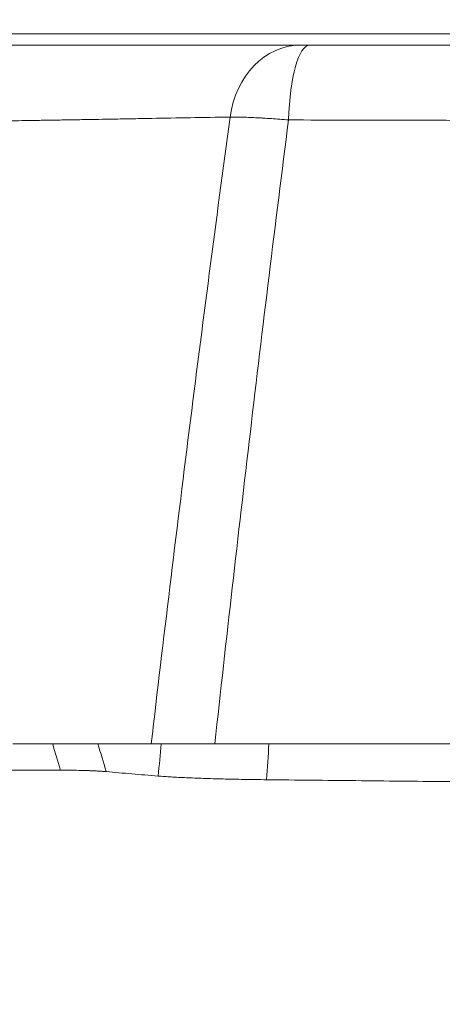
# Model space of a CAD drawing. Header units: millimetres. Extents: x -8 to 594, y 0 to 420.
# Tile 198 of 249: x 457.09 to 459.57, y 121.46 to 127.24. Entities that reach past the tile are written whole.
import ezdxf

# ---------------------------------------------------------------- set-up
doc = ezdxf.new("R2010")
doc.units = ezdxf.units.MM
doc.layers.add('1', color=7, linetype='Continuous', true_color=0xffffff)
doc.styles.add('Calibri', font='txt')
doc.dimstyles.get("Standard").update_dxf_attribs({"dimtxt": 0.18, "dimasz": 0.18, "dimexe": 0.18, "dimexo": 0.0625, "dimgap": 0.09, "dimtad": 0, "dimtih": 1, "dimtoh": 1, "dimdec": 4, "dimzin": 0, "dimdsep": 46, "dimtxsty": 'Standard', "dimcen": 0.09, "dimadec": 0, "dimazin": 0, "dimtfac": 1, "dimtdec": 4, "dimtofl": 0, "dimtmove": 0, "dimatfit": 3, "dimfxl": 0, "dimtolj": 1, "dimtzin": 0, "dimarcsym": 0})

# ---------------------------------------------------------------- blocks, each defined once
blk = doc.blocks.new('_U4')
at = {"layer": '1', "color": 18, "lineweight": 13}
for p, q in [((441.596, 117.4492), (441.596, 177.8884)), ((513.7049, 117.4492), (513.7049, 177.8884)), ((441.596, 175.8884), (471.2154, 175.8884)), ((513.7049, 175.8884), (483.6683, 175.8884))]:
    blk.add_line(p, q, dxfattribs=at)
at = {"layer": '1', "color": 18}
for points in [[(441.596, 175.8884), (445.096, 176.8262), (445.096, 174.9506)], [(513.7049, 175.8884), (510.2049, 174.9506), (510.2049, 176.8262)]]:
    blk.add_solid(points, dxfattribs=at)
at = {"layer": '1', "color": 18, "linetype": 'Continuous', "lineweight": 13, "char_height": 3.5, "attachment_point": 7, "line_spacing_factor": 1.399613, "style": 'Calibri'}
for s, insert in [('\\fCalibri|b0|i0;\\W1.0000;1.44', (472.9009, 172.9048)), ('\\fCalibri|b0|i0;\\W1.0000;DEFLATED TUBE WIDTH', (451.4174, 165.895))]:
    blk.add_mtext(s, dxfattribs=dict(at, insert=insert))

msp = doc.modelspace()

# ---------------------------------------------------------------- linework, layer by layer
at = {"layer": '1', "color": 155, "linetype": 'Continuous', "lineweight": 13}
msp.add_line((456.023, 127.1606), (459.9188, 127.1606), dxfattribs=at)
at = {"layer": '1', "color": 155, "linetype": 'Continuous', "lineweight": 18}
for p, q in [((457.0537, 122.9938), (457.4966, 122.9938)), ((456.6957, 122.8393), (457.3335, 122.8393))]:
    msp.add_line(p, q, dxfattribs=at)
at = {"layer": '1', "color": 155, "linetype": 'Continuous', "lineweight": 13}
for centre, ratio, end_param in [((458.7364, 126.5938), 0.827577, 4.553854), ((458.7938, 126.5938), 0.249137, 4.588665)]:
    msp.add_ellipse(centre, major_axis=(0, -0.5), ratio=ratio, start_param=3.141593, end_param=end_param, dxfattribs=at)
at = {"layer": '1', "color": 155, "linetype": 'Continuous', "lineweight": 18}
for points, knots in [([(456.7985, 127.0938), (456.7985, 127.0938), (456.7985, 127.0938), (456.7984, 127.0938), (456.7984, 127.0938), (456.7984, 127.0938), (456.7984, 127.0938), (456.7984, 127.0938), (456.7984, 127.0938), (456.7987, 127.0938), (456.7991, 127.0938), (456.8006, 127.0938), (456.8023, 127.0938), (456.8094, 127.0938), (456.8168, 127.0938), (456.8368, 127.0938), (456.8495, 127.0938), (456.8725, 127.0938), (456.8808, 127.0938), (456.8988, 127.0938), (456.9085, 127.0938), (456.9394, 127.0938), (456.9859, 127.0938), (457.0428, 127.0938), (457.0894, 127.0938), (457.1056, 127.0938), (457.1267, 127.0938), (457.1309, 127.0938), (457.1395, 127.0938), (457.1438, 127.0938), (457.1569, 127.0938), (457.1658, 127.0938), (457.2111, 127.0938), (457.2886, 127.0938), (457.4198, 127.0938), (457.5173, 127.0938), (457.5813, 127.0938), (457.6008, 127.0938), (457.6206, 127.0938), (457.6338, 127.0938), (457.6405, 127.0938), (457.6741, 127.0938), (457.7016, 127.0938), (457.7857, 127.0938), (457.8442, 127.0938), (457.9658, 127.0938), (458.029, 127.0938), (458.1273, 127.0938), (458.1606, 127.0938), (458.2115, 127.0938), (458.2286, 127.0938), (458.2632, 127.0938), (458.2806, 127.0938), (458.3682, 127.0938), (458.4404, 127.0938), (458.5871, 127.0938), (458.6616, 127.0938), (458.7364, 127.0938)], [0, 0, 0, 0, 0.001665, 0.001665, 0.003619, 0.003619, 0.007526, 0.007526, 0.015341, 0.015341, 0.03097, 0.03097, 0.062229, 0.062229, 0.124747, 0.124747, 0.187265, 0.187265, 0.218524, 0.218524, 0.249783, 0.249783, 0.312301, 0.374819, 0.374819, 0.406078, 0.406078, 0.413893, 0.413893, 0.421708, 0.421708, 0.437338, 0.437338, 0.499856, 0.562374, 0.624892, 0.624892, 0.640521, 0.648336, 0.648336, 0.656151, 0.656151, 0.68741, 0.68741, 0.749928, 0.749928, 0.812446, 0.812446, 0.843705, 0.843705, 0.859334, 0.859334, 0.874964, 0.874964, 0.937482, 0.937482, 1, 1, 1, 1]), ([(458.7364, 127.0938), (458.7398, 127.0938), (458.7474, 127.0938), (458.7565, 127.0938), (458.7664, 127.0938), (458.7716, 127.0938), (458.7824, 127.0938), (458.788, 127.0938), (458.7938, 127.0938)], [0, 0, 0, 0, 0.25, 0.5, 0.5, 0.75, 0.75, 1, 1, 1, 1]), ([(458.7938, 127.0938), (459.2595, 127.0938), (459.7261, 127.0938), (460.6613, 127.0938), (461.1298, 127.0938), (462.0687, 127.0938), (462.539, 127.0938), (463.4817, 127.0938), (463.9539, 127.0938), (464.9003, 127.0938), (465.3744, 127.0938), (466.3246, 127.0938), (466.8006, 127.0938), (467.7544, 127.0938), (468.2323, 127.0938), (469.19, 127.0938), (469.6697, 127.0938), (470.1505, 127.0938)], [0, 0, 0, 0, 0.125, 0.125, 0.25, 0.25, 0.375, 0.375, 0.5, 0.5, 0.625, 0.625, 0.75, 0.75, 0.875, 0.875, 1, 1, 1, 1]), ([(457.0934, 122.9938), (457.122, 122.9935), (457.151, 122.9934), (457.2101, 122.9934), (457.2402, 122.9934), (457.3013, 122.9936), (457.3324, 122.9937), (457.3797, 122.9938), (457.3956, 122.9939), (457.4277, 122.994), (457.4438, 122.994), (457.4763, 122.9941), (457.4927, 122.9942), (457.5256, 122.9942), (457.5422, 122.9943), (457.5921, 122.9944), (457.6257, 122.9944), (457.7273, 122.9945), (457.796, 122.9944), (457.865, 122.9943)], [0, 0, 0, 0, 0.125, 0.125, 0.25, 0.25, 0.375, 0.375, 0.4375, 0.4375, 0.5, 0.5, 0.5625, 0.5625, 0.625, 0.625, 0.75, 0.75, 1, 1, 1, 1]), ([(457.5381, 122.9938), (457.5643, 122.9936), (457.5909, 122.9935), (457.6451, 122.9935), (457.6726, 122.9936), (457.7144, 122.9937), (457.7284, 122.9938), (457.7567, 122.9939), (457.7709, 122.9939), (457.7973, 122.994), (457.8094, 122.994), (457.8215, 122.994)], [0, 0, 0, 0, 0.292494, 0.292494, 0.584988, 0.584988, 0.731235, 0.731235, 0.877482, 0.877482, 1, 1, 1, 1]), ([(457.865, 122.9943), (457.8751, 122.9943), (457.886, 122.9943), (457.9093, 122.9943), (457.9217, 122.9943), (457.948, 122.9943), (457.962, 122.9942), (457.9804, 122.9942), (457.9841, 122.9942), (457.9917, 122.9942), (457.9955, 122.9942), (458.0071, 122.9942), (458.0149, 122.9942), (458.0389, 122.9941), (458.0718, 122.9941), (458.1068, 122.9941), (458.1338, 122.994), (458.1429, 122.994), (458.1545, 122.994), (458.1568, 122.994), (458.1615, 122.994), (458.1685, 122.994), (458.1755, 122.994), (458.1992, 122.994), (458.2184, 122.9939), (458.2379, 122.9939)], [0, 0, 0, 0, 0.125, 0.125, 0.25, 0.25, 0.375, 0.375, 0.40625, 0.40625, 0.4375, 0.4375, 0.5, 0.5, 0.625, 0.75, 0.75, 0.8125, 0.8125, 0.828125, 0.828125, 0.84375, 0.875, 0.875, 1, 1, 1, 1]), ([(458.561, 122.9938), (458.5071, 122.9937), (458.4532, 122.9938), (458.3456, 122.9938), (458.2917, 122.9939), (458.2379, 122.9939)], [0, 0, 0, 0, 0.5, 0.5, 1, 1, 1, 1]), ([(458.561, 122.9938), (459.0354, 122.9938), (459.5111, 122.9938), (460.4647, 122.9938), (460.9427, 122.9938), (461.901, 122.9938), (462.3813, 122.9938), (463.1035, 122.9938), (463.3446, 122.9938), (463.7066, 122.9938), (463.8877, 122.9938), (464.069, 122.9938), (464.1899, 122.9938), (464.2503, 122.9938), (464.7946, 122.9938), (465.2789, 122.9938), (466.2485, 122.9938), (466.7338, 122.9938), (467.7053, 122.9938), (468.6778, 122.9938), (469.6523, 122.9938), (470.14, 122.9938)], [0, 0, 0, 0, 0.125, 0.125, 0.25, 0.25, 0.375, 0.375, 0.4375, 0.4375, 0.46875, 0.484375, 0.484375, 0.5, 0.5, 0.625, 0.625, 0.75, 0.75, 0.875, 1, 1, 1, 1]), ([(457.3335, 122.8393), (457.3511, 122.8392), (457.3882, 122.8391), (457.4434, 122.838), (457.4857, 122.8369), (457.5168, 122.8356), (457.5386, 122.8345), (457.5606, 122.8333), (457.5823, 122.832), (457.5949, 122.831), (457.6014, 122.8305)], [0, 0, 0, 0, 0.148891, 0.314702, 0.500369, 0.580494, 0.670467, 0.77035, 0.880185, 1, 1, 1, 1]), ([(457.6014, 122.8305), (457.6508, 122.8261), (457.7498, 122.8174), (457.8543, 122.8088), (457.9065, 122.8045)], [0, 0, 0, 0, 0.499662, 1, 1, 1, 1]), ([(457.9065, 122.8045), (457.9182, 122.8036), (457.9413, 122.8018), (457.9811, 122.7993), (458.0241, 122.7969), (458.0703, 122.7947), (458.1193, 122.7926), (458.1892, 122.7901), (458.2846, 122.7873), (458.409, 122.7846), (458.4974, 122.7835), (458.5416, 122.7829)], [0, 0, 0, 0, 0.085814, 0.170624, 0.25443, 0.337232, 0.41903, 0.499824, 0.666898, 0.833617, 1, 1, 1, 1]), ([(458.5416, 122.7829), (458.7162, 122.7811), (459.0652, 122.7774), (459.5901, 122.7721), (460.1156, 122.7671), (460.6419, 122.7623), (461.1688, 122.7577), (461.6963, 122.7534), (462.2243, 122.7493), (462.7527, 122.7455), (463.2816, 122.7419), (463.8108, 122.7385), (464.3402, 122.7353), (464.8699, 122.7324), (465.3998, 122.7297), (465.9297, 122.7273), (466.4597, 122.725), (466.9897, 122.7231), (467.5196, 122.7213), (468.0493, 122.7198), (468.5789, 122.7185), (469.1083, 122.7174), (469.6373, 122.7165), (469.99, 122.7162), (470.1662, 122.716)], [0, 0, 0, 0, 0.045875, 0.091712, 0.137511, 0.183271, 0.228992, 0.274674, 0.320317, 0.365919, 0.411482, 0.457004, 0.502485, 0.547925, 0.593324, 0.638681, 0.683996, 0.729269, 0.774499, 0.819687, 0.864831, 0.909931, 0.954988, 1, 1, 1, 1])]:
    msp.add_open_spline(points, degree=3, knots=knots, dxfattribs=at)
at = {"layer": '1', "color": 155, "linetype": 'Continuous', "lineweight": 13}
for points, knots in [([(458.3278, 126.6727), (458.2494, 126.6713), (458.1713, 126.6699), (458.0178, 126.6671), (457.9423, 126.6658), (457.8506, 126.6642), (457.8324, 126.6638), (457.7963, 126.6632), (457.7784, 126.6629), (457.7252, 126.662), (457.6903, 126.6614), (457.5875, 126.6596), (457.5214, 126.6584), (457.426, 126.6568), (457.3948, 126.6562), (457.3489, 126.6555), (457.3337, 126.6552), (457.3038, 126.6547), (457.2593, 126.6539), (457.2162, 126.6532), (457.1741, 126.6525), (457.1602, 126.6523), (457.1328, 126.6518), (457.1192, 126.6516), (457.0523, 126.6505), (457.0013, 126.6496), (456.9287, 126.6484), (456.9052, 126.648), (456.8709, 126.6475), (456.8596, 126.6473), (456.8373, 126.6469), (456.8264, 126.6467), (456.7724, 126.6458), (456.7319, 126.6452), (456.6846, 126.6444), (456.6753, 126.6443), (456.657, 126.644), (456.648, 126.6438), (456.6217, 126.6434), (456.6048, 126.6431), (456.5561, 126.6423), (456.4966, 126.6413), (456.448, 126.6405), (456.4211, 126.64), (456.4159, 126.6399), (456.4058, 126.6398), (456.4009, 126.6397), (456.3868, 126.6394), (456.3781, 126.6393), (456.354, 126.6388), (456.3407, 126.6385), (456.3249, 126.6382), (456.3204, 126.6381), (456.3146, 126.6379), (456.3128, 126.6379), (456.3096, 126.6378), (456.3082, 126.6378), (456.3045, 126.6376), (456.3027, 126.6376), (456.301, 126.6375), (456.3007, 126.6374), (456.3004, 126.6374), (456.3003, 126.6374), (456.3003, 126.6373), (456.3003, 126.6373), (456.3003, 126.6373), (456.3003, 126.6373), (456.3003, 126.6373), (456.3003, 126.6373), (456.3003, 126.6373), (456.3004, 126.6373), (456.3004, 126.6373), (456.3004, 126.6374)], [0, 0, 0, 0, 0.0625, 0.0625, 0.125, 0.125, 0.140625, 0.140625, 0.15625, 0.15625, 0.1875, 0.1875, 0.25, 0.25, 0.28125, 0.28125, 0.296875, 0.296875, 0.3125, 0.34375, 0.34375, 0.359375, 0.359375, 0.375, 0.375, 0.4375, 0.4375, 0.46875, 0.46875, 0.484375, 0.484375, 0.5, 0.5, 0.5625, 0.5625, 0.578125, 0.578125, 0.59375, 0.59375, 0.625, 0.625, 0.6875, 0.75, 0.75, 0.765625, 0.765625, 0.78125, 0.78125, 0.8125, 0.8125, 0.875, 0.875, 0.90625, 0.90625, 0.921875, 0.921875, 0.9375, 0.9375, 0.96875, 0.96875, 0.984375, 0.984375, 0.992188, 0.992188, 0.994141, 0.994141, 0.996094, 0.996094, 0.99707, 0.99707, 0.998047, 1, 1, 1, 1]), ([(457.865, 122.9943), (457.9008, 123.3011), (457.9373, 123.6078), (458.0116, 124.2212), (458.0494, 124.5278), (458.1264, 125.1409), (458.1656, 125.4473), (458.2456, 126.0601), (458.2863, 126.3665), (458.3278, 126.6727)], [0, 0, 0, 0, 0.25, 0.25, 0.5, 0.5, 0.75, 0.75, 1, 1, 1, 1]), ([(458.6702, 126.6555), (458.6316, 126.3506), (458.5936, 126.0456), (458.519, 125.4356), (458.4824, 125.1305), (458.4105, 124.5202), (458.3751, 124.215), (458.3057, 123.6046), (458.2715, 123.2993), (458.2379, 122.9939)], [0, 0, 0, 0, 0.25, 0.25, 0.5, 0.5, 0.75, 0.75, 1, 1, 1, 1]), ([(458.6702, 126.6555), (458.6528, 126.657), (458.6357, 126.6583), (458.6022, 126.6609), (458.5694, 126.6634), (458.5379, 126.6654), (458.5148, 126.6668), (458.5072, 126.6672), (458.4958, 126.6679), (458.4921, 126.6681), (458.4846, 126.6685), (458.4809, 126.6687), (458.4625, 126.6696), (458.4484, 126.6702), (458.4212, 126.6713), (458.3952, 126.6721), (458.3714, 126.6726), (458.3487, 126.6728), (458.338, 126.6728), (458.3278, 126.6727)], [0, 0, 0, 0, 0.125, 0.125, 0.25, 0.375, 0.375, 0.4375, 0.4375, 0.46875, 0.46875, 0.5, 0.5, 0.625, 0.625, 0.75, 0.875, 0.875, 1, 1, 1, 1]), ([(470.14, 126.6416), (469.898, 126.6416), (469.6562, 126.6416), (469.3539, 126.6416), (469.2934, 126.6416), (469.1726, 126.6416), (469.1121, 126.6417), (468.9308, 126.6417), (468.81, 126.6417), (468.206, 126.6419), (467.7233, 126.6421), (466.7592, 126.6427), (466.2777, 126.6431), (465.6765, 126.6436), (465.4962, 126.6438), (465.316, 126.644), (465.1958, 126.6441), (465.1358, 126.6441), (464.8356, 126.6445), (464.5958, 126.6447), (463.8773, 126.6456), (463.3995, 126.6463), (462.4467, 126.6477), (461.9716, 126.6485), (461.0239, 126.6503), (460.5514, 126.6512), (459.6089, 126.6532), (459.1389, 126.6543), (458.6702, 126.6555)], [0, 0, 0, 0, 0.0625, 0.0625, 0.078125, 0.078125, 0.09375, 0.09375, 0.125, 0.125, 0.25, 0.25, 0.375, 0.375, 0.40625, 0.421875, 0.421875, 0.4375, 0.4375, 0.5, 0.5, 0.625, 0.625, 0.75, 0.75, 0.875, 0.875, 1, 1, 1, 1])]:
    msp.add_open_spline(points, degree=3, knots=knots, dxfattribs=at)
at = {"layer": '1', "color": 155, "linetype": 'Continuous', "lineweight": 18}
for points, degree in [([(457.0934, 122.9938), (457.2416, 122.9938), (457.3898, 122.9938), (457.5381, 122.9938)], 3), ([(457.4966, 122.9938), (457.5103, 122.9938), (457.5241, 122.9938), (457.5381, 122.9938)], 3), ([(457.5437, 122.9942), (457.8225, 122.994)], 1)]:
    msp.add_open_spline(points, degree=degree, dxfattribs=at)
at = {"layer": '1', "color": 155, "linetype": 'Continuous', "lineweight": 13}
for points in [[(457.3335, 122.8393), (457.3178, 122.8907), (457.3022, 122.942), (457.2868, 122.9934)], [(457.5519, 122.9939), (457.5683, 122.9394), (457.5848, 122.8849), (457.6014, 122.8305)], [(457.9065, 122.8045), (457.9119, 122.8677), (457.9173, 122.9309), (457.9228, 122.9941)], [(458.5556, 122.9938), (458.5509, 122.9235), (458.5463, 122.8532), (458.5416, 122.7829)]]:
    msp.add_open_spline(points, degree=3, dxfattribs=at)

# ---------------------------------------------------------------- dimensions: what is measured, and where the dimension line sits
at = {"layer": '1', "color": 18, "linetype": 'Continuous', "lineweight": 13}
dim = msp.add_linear_dim(base=(513.7049, 175.8884), p1=(441.596, 117.4492), p2=(513.7049, 117.4492), text=' <> \\P\\fCalibri|b0|i0;\\C18;{\\H1.00x;\\fCalibri|b0|i0;DEFLATED TUBE WIDTH\\fCalibri|b0|i0;}\\C18;', dimstyle='Standard', override={"dimtxt": 3.5, "dimasz": 3.5, "dimexe": 2, "dimexo": 0, "dimgap": 1.5, "dimtih": 0, "dimtoh": 0, "dimdec": 2, "dimlfac": 0.02, "dimdsep": 46, "dimlunit": 2, "dimtxsty": 'Calibri', "dimsah": 1, "dimse1": 0, "dimse2": 0, "dimsd1": 0, "dimsd2": 0, "dimclrd": 18, "dimclre": 18, "dimclrt": 18, "dimtol": 0, "dimtm": -0.1, "dimtfac": 1, "dimtdec": 2, "dimtofl": 1, "dimtmove": 0, "dimlwd": 13, "dimlwe": 13}, dxfattribs=at)
dim.commit()
dim.dimension.update_dxf_attribs({"geometry": '_U4', "text_midpoint": (477.4419, 175.8884), "dimtype": 160})

doc.saveas('drawing.dxf')
